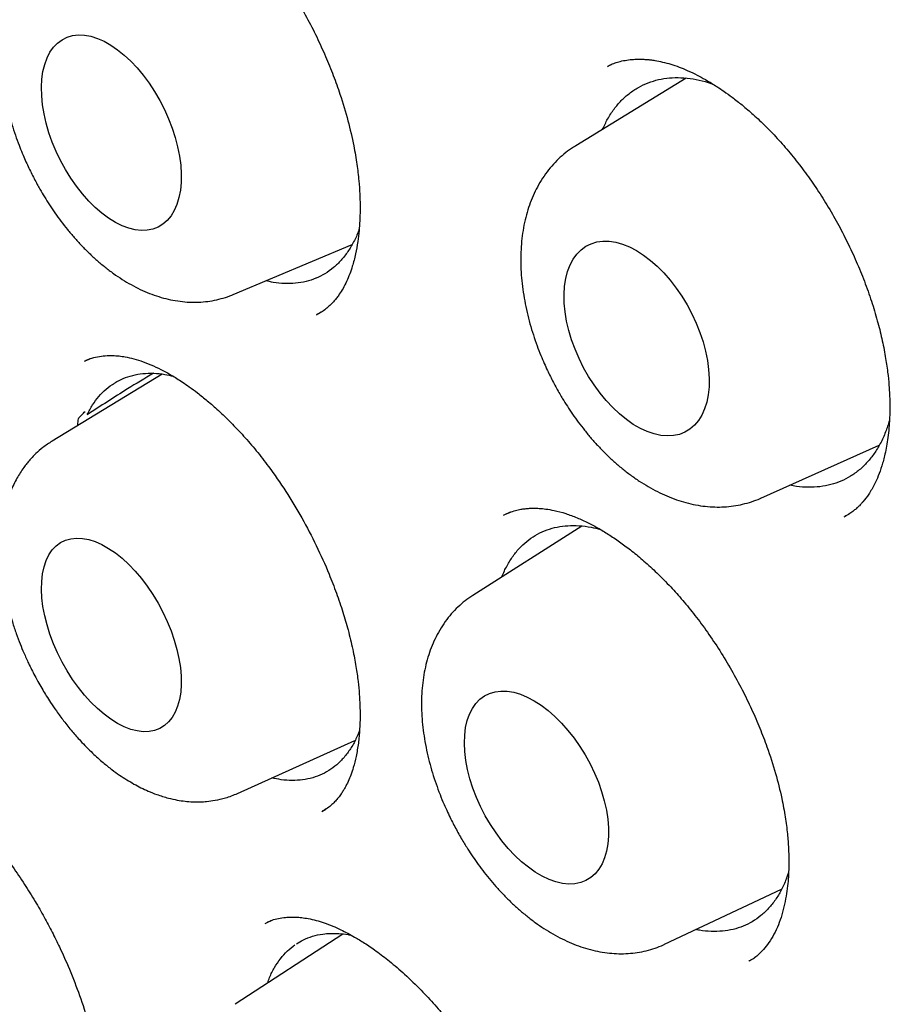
# Model space of a CAD drawing. Header units: millimetres. Extents: x 8 to 676, y 12 to 869.
# Tile 25 of 75: x 596.73 to 601.85, y 360.89 to 366.61. Entities that reach past the tile are written whole.
import ezdxf

# ---------------------------------------------------------------- set-up
doc = ezdxf.new("R2010")
doc.units = ezdxf.units.MM

msp = doc.modelspace()

# ---------------------------------------------------------------- linework, layer by layer
at = {"color": 7, "linetype": 'Continuous', "lineweight": 30}
for p, q in [((600.1756, 366.3505), (600.1555, 366.342)), ((600.6125, 366.2727), (599.9694, 365.8803)), ((597.9756, 365.0147), (598.6682, 365.3063)), ((598.4615, 364.896), (598.4888, 364.9124)), ((597.1428, 364.6393), (597.1137, 364.6265)), ((597.5625, 364.5515), (596.9221, 364.1617)), ((601.0466, 363.8306), (601.7352, 364.138)), ((599.5881, 363.7484), (599.5504, 363.7309)), ((601.5318, 363.7212), (601.5424, 363.7278)), ((600.0055, 363.6676), (599.3707, 363.2647)), ((598.0015, 362.1128), (598.6847, 362.4203)), ((598.4927, 362.007), (598.5159, 362.0217)), ((600.4863, 361.2354), (601.1672, 361.5557)), ((598.2088, 361.3775), (598.1645, 361.3569)), ((598.6145, 361.2949), (597.987, 360.8864)), ((600.9786, 361.1384), (600.9766, 361.1375))]:
    msp.add_line(p, q, dxfattribs=at)
at = {"color": 7, "linetype": 'Continuous', "lineweight": 30, "flags": 128}
for points in [[(596.8606, 366.2204), (596.8631, 366.2678), (596.8694, 366.3123), (596.8794, 366.3534), (596.893, 366.3908), (596.9101, 366.4242), (596.9305, 366.4531), (596.9541, 366.4775), (596.9806, 366.4969), (597.0098, 366.5114), (597.0414, 366.5206), (597.0751, 366.5245), (597.1106, 366.5232), (597.1475, 366.5165), (597.1856, 366.5046), (597.2245, 366.4876), (597.2637, 366.4656), (597.303, 366.4388), (597.3419, 366.4076), (597.3801, 366.3721), (597.4173, 366.3327), (597.4531, 366.2898), (597.4871, 366.2438), (597.5191, 366.1951), (597.5488, 366.1442), (597.5758, 366.0915), (597.5999, 366.0375), (597.6209, 365.9828), (597.6387, 365.9278), (597.6529, 365.8731), (597.6636, 365.8191), (597.6705, 365.7665), (597.6737, 365.7156), (597.6731, 365.6669), (597.6687, 365.6209), (597.6606, 365.5781), (597.6488, 365.5388), (597.6334, 365.5033), (597.6146, 365.4721), (597.5925, 365.4454), (597.5675, 365.4235), (597.5396, 365.4066), (597.5092, 365.3947), (597.4765, 365.3881), (597.4418, 365.3868), (597.4056, 365.3909), (597.368, 365.4002), (597.3295, 365.4146), (597.2904, 365.4342), (597.2511, 365.4586), (597.212, 365.4876), (597.1734, 365.521), (597.1356, 365.5585), (597.0991, 365.5997), (597.0641, 365.6442), (597.0311, 365.6916), (597.0002, 365.7414), (596.9719, 365.7933), (596.9463, 365.8467), (596.9236, 365.9011), (596.9042, 365.956), (596.8882, 366.011), (596.8758, 366.0654), (596.867, 366.1187), (596.8619, 366.1706), (596.8606, 366.2204)], [(599.9014, 365.0151), (599.9042, 365.0626), (599.911, 365.1074), (599.9216, 365.1489), (599.9359, 365.1867), (599.9539, 365.2205), (599.9754, 365.2501), (600, 365.275), (600.0278, 365.2951), (600.0582, 365.3102), (600.0912, 365.3202), (600.1263, 365.3249), (600.1632, 365.3243), (600.2017, 365.3184), (600.2413, 365.3073), (600.2817, 365.2911), (600.3224, 365.2699), (600.3632, 365.244), (600.4036, 365.2135), (600.4432, 365.1788), (600.4817, 365.1401), (600.5188, 365.0979), (600.554, 365.0525), (600.5871, 365.0043), (600.6177, 364.9539), (600.6456, 364.9016), (600.6704, 364.8481), (600.6921, 364.7936), (600.7102, 364.7389), (600.7248, 364.6843), (600.7356, 364.6304), (600.7426, 364.5777), (600.7457, 364.5267), (600.7448, 364.4779), (600.74, 364.4317), (600.7313, 364.3885), (600.7188, 364.3488), (600.7026, 364.313), (600.6829, 364.2812), (600.6598, 364.254), (600.6336, 364.2314), (600.6044, 364.2138), (600.5727, 364.2012), (600.5386, 364.1939), (600.5025, 364.1918), (600.4648, 364.1951), (600.4257, 364.2035), (600.3857, 364.2172), (600.3451, 364.2359), (600.3043, 364.2595), (600.2637, 364.2878), (600.2236, 364.3204), (600.1845, 364.3572), (600.1466, 364.3977), (600.1105, 364.4415), (600.0763, 364.4884), (600.0444, 364.5377), (600.0151, 364.5891), (599.9887, 364.6421), (599.9654, 364.6962), (599.9455, 364.7508), (599.9291, 364.8056), (599.9164, 364.8598), (599.9075, 364.9132), (599.9025, 364.9651), (599.9014, 365.0151)], [(596.8606, 363.2995), (596.8619, 363.3462), (596.867, 363.3901), (596.8758, 363.4306), (596.8882, 363.4675), (596.9042, 363.5002), (596.9236, 363.5287), (596.9463, 363.5525), (596.9719, 363.5715), (597.0002, 363.5855), (597.0311, 363.5943), (597.0641, 363.598), (597.0991, 363.5963), (597.1356, 363.5894), (597.1734, 363.5774), (597.212, 363.5603), (597.2511, 363.5382), (597.2904, 363.5115), (597.3295, 363.4803), (597.368, 363.445), (597.4056, 363.4058), (597.4418, 363.3631), (597.4765, 363.3174), (597.5092, 363.2691), (597.5396, 363.2185), (597.5675, 363.1663), (597.5925, 363.1128), (597.6146, 363.0586), (597.6334, 363.0042), (597.6488, 362.95), (597.6606, 362.8967), (597.6687, 362.8446), (597.6731, 362.7943), (597.6737, 362.7463), (597.6705, 362.7009), (597.6636, 362.6587), (597.6529, 362.62), (597.6387, 362.5851), (597.6209, 362.5544), (597.5999, 362.5283), (597.5758, 362.5068), (597.5488, 362.4903), (597.5191, 362.4789), (597.4871, 362.4727), (597.4531, 362.4717), (597.4173, 362.4759), (597.3801, 362.4854), (597.3419, 362.5), (597.303, 362.5196), (597.2637, 362.544), (597.2245, 362.573), (597.1856, 362.6063), (597.1475, 362.6437), (597.1106, 362.6846), (597.0751, 362.7288), (597.0414, 362.7759), (597.0098, 362.8254), (596.9806, 362.8769), (596.9541, 362.9298), (596.9305, 362.9837), (596.9101, 363.0381), (596.893, 363.0924), (596.8794, 363.1463), (596.8694, 363.199), (596.8631, 363.2503), (596.8606, 363.2995)], [(599.3215, 362.4049), (599.3231, 362.4518), (599.3287, 362.4959), (599.3381, 362.5367), (599.3512, 362.5739), (599.368, 362.6071), (599.3883, 362.636), (599.4118, 362.6603), (599.4385, 362.6799), (599.4679, 362.6944), (599.4999, 362.7039), (599.5342, 362.7081), (599.5704, 362.7071), (599.6082, 362.7009), (599.6472, 362.6895), (599.6871, 362.673), (599.7275, 362.6517), (599.768, 362.6256), (599.8083, 362.595), (599.8479, 362.5603), (599.8865, 362.5217), (599.9238, 362.4795), (599.9594, 362.4343), (599.9929, 362.3864), (600.0241, 362.3363), (600.0526, 362.2844), (600.0782, 362.2312), (600.1007, 362.1772), (600.1198, 362.123), (600.1354, 362.069), (600.1473, 362.0156), (600.1554, 361.9636), (600.1596, 361.9132), (600.1599, 361.865), (600.1563, 361.8194), (600.1488, 361.7769), (600.1375, 361.7379), (600.1226, 361.7027), (600.104, 361.6716), (600.0821, 361.6449), (600.0569, 361.623), (600.0288, 361.6059), (599.9981, 361.5939), (599.9649, 361.587), (599.9296, 361.5854), (599.8926, 361.589), (599.8542, 361.5979), (599.8147, 361.6118), (599.7745, 361.6307), (599.734, 361.6545), (599.6935, 361.6829), (599.6535, 361.7156), (599.6143, 361.7523), (599.5763, 361.7927), (599.5399, 361.8364), (599.5053, 361.883), (599.4729, 361.9321), (599.443, 361.9832), (599.4159, 362.0358), (599.3918, 362.0894), (599.371, 362.1436), (599.3537, 362.1978), (599.3399, 362.2515), (599.3299, 362.3043), (599.3237, 362.3556), (599.3215, 362.4049)]]:
    msp.add_lwpolyline(points, dxfattribs=at)
at = {"color": 7, "linetype": 'Continuous', "lineweight": 30}
for points, knots in [([(597.6191, 378.2356), (597.6074, 378.2344), (597.5798, 378.2314), (597.5358, 378.2263), (597.4843, 378.22), (597.4265, 378.2126), (597.363, 378.204), (597.2921, 378.1937), (597.2144, 378.1818), (597.1071, 378.164), (596.9745, 378.1397), (596.8126, 378.1061), (596.6499, 378.068), (596.4875, 378.0256), (596.3596, 377.9888), (596.2654, 377.9598), (596.2047, 377.9404), (596.1535, 377.9236), (596.1117, 377.9095), (596.079, 377.8982), (596.0495, 377.8879), (596.017, 377.8764), (595.9761, 377.8615), (595.9266, 377.8432), (595.8684, 377.821), (595.8013, 377.7946), (595.7254, 377.7637), (595.6421, 377.7284), (595.5538, 377.6894), (595.4331, 377.6337), (595.2813, 377.5592), (595.099, 377.462), (594.9147, 377.3555), (594.7689, 377.2643), (594.6638, 377.1948), (594.602, 377.1529), (594.5485, 377.1156), (594.5051, 377.0847), (594.4708, 377.06), (594.4425, 377.0393), (594.4127, 377.0173), (594.3766, 376.9902), (594.3317, 376.956), (594.2746, 376.9116), (594.2082, 376.8586), (594.1367, 376.7997), (594.067, 376.7407), (593.9834, 376.6678), (593.8881, 376.5814), (593.7832, 376.4819), (593.6862, 376.3859), (593.5962, 376.2933), (593.5135, 376.2048), (593.4382, 376.1215), (593.3711, 376.0447), (593.3119, 375.9752), (593.2604, 375.9131), (593.2164, 375.8589), (593.18, 375.8132), (593.1463, 375.7702), (593.1106, 375.7241), (593.0682, 375.6681), (593.0207, 375.6041), (592.9533, 375.511), (592.8682, 375.3891), (592.7706, 375.2417), (592.6757, 375.091), (592.5827, 374.9356), (592.4874, 374.7677), (592.3896, 374.5851), (592.29, 374.3871), (592.2109, 374.2188), (592.152, 374.0869), (592.1132, 373.9975), (592.0765, 373.9105), (592.0416, 373.8251), (592.0095, 373.7447), (591.9808, 373.6706), (591.9572, 373.6085), (591.9387, 373.5586), (591.925, 373.5212), (591.9147, 373.4927), (591.9045, 373.4646), (591.8916, 373.4282), (591.8749, 373.3808), (591.8557, 373.3251), (591.8351, 373.2641), (591.8087, 373.184), (591.7761, 373.0823), (591.7374, 372.9561), (591.6946, 372.8099), (591.6489, 372.6445), (591.602, 372.4632), (591.5572, 372.2771), (591.5151, 372.0884), (591.4756, 371.8972), (591.422, 371.6152), (591.3604, 371.237), (591.3095, 370.8344), (591.2767, 370.5058), (591.2564, 370.2597), (591.2406, 370.0207), (591.2289, 369.7895), (591.2218, 369.5925), (591.2178, 369.4288), (591.2156, 369.2967), (591.2145, 369.1681), (591.2144, 369.0547), (591.2149, 368.9605), (591.2156, 368.8893), (591.2163, 368.8333), (591.217, 368.7912), (591.2177, 368.7544), (591.2185, 368.7132), (591.2198, 368.6593), (591.2217, 368.5847), (591.2246, 368.4921), (591.2286, 368.3842), (591.2336, 368.2706), (591.2395, 368.1516), (591.2477, 368.0055), (591.2591, 367.8299), (591.2748, 367.6223), (591.2939, 367.4022), (591.3168, 367.1695), (591.3437, 366.926), (591.3852, 366.5878), (591.4463, 366.1557), (591.5339, 365.6284), (591.6355, 365.0949), (591.7507, 364.5573), (591.8796, 364.0169), (592.0014, 363.5519), (592.1089, 363.169), (592.1955, 362.8743), (592.2808, 362.5953), (592.3645, 362.3321), (592.4457, 362.0847), (592.5241, 361.8533), (592.5992, 361.6378), (592.6667, 361.4489), (592.7282, 361.28), (592.7867, 361.1224), (592.8494, 360.9566), (592.9171, 360.7808), (592.9901, 360.595), (593.0686, 360.3993), (593.1557, 360.1864), (593.2523, 359.9558), (593.3591, 359.7072), (593.4735, 359.4474), (593.5948, 359.1789), (593.7537, 358.8362), (593.9503, 358.427), (594.186, 357.9577), (594.4254, 357.5003), (594.6682, 357.0548), (594.9065, 356.6337), (595.1397, 356.2361), (595.3684, 355.8585), (595.603, 355.4834), (595.8463, 355.1065), (596.0994, 354.7268), (596.3621, 354.3451), (596.6364, 353.9593), (596.9223, 353.5704), (597.22, 353.1788), (597.4817, 352.8462), (597.7003, 352.5758), (597.8693, 352.3708), (598.0297, 352.1799), (598.1826, 352.001), (598.3276, 351.834), (598.4644, 351.679), (598.591, 351.5376), (598.7072, 351.4095), (598.7994, 351.3091), (598.8723, 351.2305), (598.9325, 351.1659), (599.0008, 351.0931), (599.0793, 351.0102), (599.1675, 350.9178), (599.2655, 350.8164), (599.3731, 350.7061), (599.4911, 350.5867), (599.6261, 350.4519), (599.7794, 350.3013), (599.952, 350.1348), (600.1382, 349.9588), (600.3381, 349.7739), (600.5502, 349.5822), (600.7746, 349.3844), (601.0113, 349.1814), (601.2615, 348.9727), (601.5067, 348.7744), (601.7452, 348.5872), (601.9754, 348.4114), (602.2146, 348.2342), (602.4629, 348.0559), (602.719, 347.8783), (602.9826, 347.7019), (603.2539, 347.5274), (603.5344, 347.3537), (603.7245, 347.2424), (603.8212, 347.1859)], [0, 0, 0, 0, 0.001011, 0.002392, 0.004147, 0.006013, 0.008173, 0.01063, 0.013383, 0.016365, 0.02211, 0.027645, 0.033954, 0.039953, 0.045636, 0.048278, 0.050573, 0.052514, 0.054102, 0.055337, 0.056253, 0.057485, 0.059046, 0.060936, 0.063154, 0.06575, 0.068686, 0.071961, 0.075486, 0.079074, 0.086286, 0.093718, 0.101373, 0.109252, 0.112268, 0.114948, 0.117289, 0.11929, 0.120679, 0.121839, 0.123051, 0.124667, 0.12669, 0.129121, 0.132451, 0.135801, 0.139058, 0.142224, 0.147646, 0.152769, 0.15759, 0.162106, 0.166398, 0.170332, 0.173887, 0.177062, 0.179857, 0.182272, 0.184308, 0.185912, 0.187921, 0.190337, 0.19315, 0.196122, 0.202119, 0.208329, 0.214055, 0.220071, 0.226468, 0.23324, 0.240499, 0.248129, 0.251226, 0.254379, 0.257446, 0.260218, 0.263131, 0.265625, 0.267701, 0.269359, 0.2706, 0.271425, 0.272183, 0.273388, 0.275022, 0.276861, 0.278849, 0.280985, 0.284641, 0.288664, 0.293052, 0.298485, 0.304145, 0.309814, 0.315492, 0.32118, 0.326881, 0.340384, 0.353966, 0.360966, 0.367733, 0.374226, 0.380448, 0.386402, 0.389989, 0.393472, 0.396854, 0.400122, 0.40237, 0.40422, 0.405673, 0.406729, 0.407493, 0.40853, 0.409924, 0.411675, 0.414295, 0.417071, 0.419975, 0.423006, 0.426166, 0.431104, 0.436326, 0.441834, 0.447629, 0.453712, 0.459921, 0.472628, 0.485423, 0.498273, 0.511129, 0.523965, 0.536806, 0.544131, 0.551075, 0.557641, 0.56383, 0.569645, 0.575084, 0.58015, 0.584841, 0.588402, 0.592064, 0.595966, 0.600106, 0.604485, 0.609101, 0.613954, 0.619564, 0.625456, 0.631622, 0.638056, 0.644615, 0.656146, 0.667454, 0.67855, 0.689444, 0.700143, 0.709708, 0.719124, 0.72858, 0.738231, 0.748072, 0.758082, 0.768241, 0.778805, 0.789517, 0.80038, 0.806574, 0.812422, 0.817924, 0.823082, 0.828049, 0.83265, 0.836884, 0.840751, 0.84425, 0.84605, 0.847965, 0.850207, 0.85278, 0.855684, 0.858858, 0.862353, 0.866168, 0.870302, 0.875404, 0.880916, 0.886832, 0.893147, 0.899861, 0.906841, 0.914207, 0.921958, 0.930097, 0.936891, 0.943937, 0.951239, 0.958799, 0.966622, 0.974565, 0.982771, 0.991247, 1, 1, 1, 1]), ([(597.8851, 376.8415), (597.8919, 376.8422), (597.9069, 376.8438), (597.9396, 376.8476), (597.982, 376.8518), (598.0351, 376.8561), (598.1058, 376.8605), (598.1921, 376.8649), (598.2937, 376.8685), (598.4068, 376.8708), (598.532, 376.8713), (598.6699, 376.8693), (598.8182, 376.8642), (598.977, 376.8556), (599.1466, 376.8427), (599.3131, 376.8263), (599.4753, 376.8069), (599.6317, 376.7853), (599.795, 376.7596), (599.9653, 376.7294), (600.1418, 376.6945), (600.3194, 376.6557), (600.4925, 376.6144), (600.6563, 376.5722), (600.8103, 376.5298), (600.9543, 376.4878), (601.0882, 376.4468), (601.2181, 376.4051), (601.3428, 376.3634), (601.4607, 376.3225), (601.5641, 376.2854), (601.6483, 376.2543), (601.7151, 376.2291), (601.7662, 376.2095), (601.8081, 376.1933), (601.8415, 376.1802), (601.8705, 376.1688), (601.9029, 376.156), (601.9444, 376.1393), (601.998, 376.1176), (602.0624, 376.0911), (602.2048, 376.0314), (602.4232, 375.9358), (602.735, 375.7903), (603.0708, 375.6225), (603.4311, 375.4298), (603.7321, 375.2578), (603.9721, 375.1143), (604.151, 375.0042), (604.3351, 374.8876), (604.5274, 374.7621), (604.7297, 374.6262), (604.9419, 374.4792), (605.1639, 374.3206), (605.3994, 374.1469), (605.6486, 373.9569), (605.9115, 373.7495), (606.1842, 373.5266), (606.4665, 373.2877), (606.7579, 373.0319), (607.0426, 372.7728), (607.3194, 372.5121), (607.5875, 372.2514), (607.861, 371.9767), (608.1394, 371.6877), (608.4224, 371.384), (608.7095, 371.0653), (609.0002, 370.7313), (609.2834, 370.3943), (609.5587, 370.0555), (609.8257, 369.716), (610.0938, 369.3635), (610.3609, 369.0002), (610.6221, 368.6326), (610.8741, 368.2654), (611.1159, 367.9012), (611.3489, 367.5382), (611.595, 367.1419), (611.8517, 366.7125), (612.1161, 366.2508), (612.3665, 365.7942), (612.6033, 365.3434), (612.8267, 364.8992), (613.0371, 364.4621), (613.2348, 364.0327), (613.4203, 363.6115), (613.5939, 363.1989), (613.756, 362.7954), (613.9071, 362.4013), (614.0476, 362.0169), (614.1779, 361.6425), (614.2977, 361.2807), (614.4076, 360.9315), (614.5083, 360.595), (614.6015, 360.2663), (614.6891, 359.9403), (614.7722, 359.6122), (614.8513, 359.2792), (614.9261, 358.9416), (615.0023, 358.5696), (615.078, 358.1629), (615.1503, 357.7216), (615.2132, 357.2751), (615.2661, 356.8241), (615.304, 356.414), (615.3299, 356.0453), (615.3468, 355.7182), (615.3572, 355.3902), (615.3609, 355.0622), (615.3579, 354.7635), (615.3504, 354.5004), (615.3404, 354.2784), (615.3283, 354.0752), (615.3146, 353.8905), (615.3001, 353.7239), (615.2853, 353.5748), (615.2708, 353.4431), (615.2571, 353.3284), (615.2444, 353.2303), (615.2343, 353.1556), (615.2265, 353.1008), (615.2209, 353.0623), (615.2155, 353.0257), (615.2091, 352.9836), (615.2006, 352.9289), (615.1902, 352.8643), (615.1781, 352.7918), (615.1645, 352.7133), (615.1485, 352.6249), (615.13, 352.5272), (615.1091, 352.4227), (615.0757, 352.2634), (615.0272, 352.0508), (614.962, 351.7957), (614.8912, 351.5461), (614.8152, 351.3029), (614.731, 351.0575), (614.6494, 350.8405), (614.5728, 350.6516), (614.5034, 350.4905), (614.43, 350.3296), (614.3536, 350.1718), (614.277, 350.0223), (614.2031, 349.8859), (614.1336, 349.7636), (614.069, 349.6551), (614.0099, 349.5596), (613.9566, 349.4766), (613.9096, 349.4058), (613.8694, 349.3467), (613.836, 349.2986), (613.8167, 349.2712), (613.8081, 349.2591)], [0, 0, 0, 0, 0.001223, 0.002734, 0.004542, 0.006653, 0.009066, 0.012547, 0.016328, 0.02041, 0.025107, 0.030148, 0.035532, 0.041261, 0.047333, 0.053749, 0.059031, 0.064526, 0.070234, 0.076153, 0.082286, 0.088532, 0.09447, 0.100052, 0.105278, 0.110147, 0.11466, 0.118816, 0.123257, 0.127203, 0.130654, 0.133609, 0.135631, 0.137331, 0.138709, 0.139803, 0.140669, 0.141599, 0.143023, 0.144802, 0.146935, 0.149423, 0.158944, 0.168589, 0.180232, 0.192051, 0.204045, 0.209831, 0.215658, 0.221637, 0.227949, 0.234595, 0.241575, 0.248891, 0.256541, 0.264914, 0.273654, 0.282762, 0.292237, 0.30208, 0.31229, 0.321281, 0.33054, 0.340065, 0.349858, 0.359917, 0.370244, 0.380837, 0.391697, 0.401655, 0.411827, 0.422213, 0.432813, 0.443437, 0.453718, 0.463848, 0.473827, 0.483654, 0.496191, 0.508472, 0.520498, 0.532269, 0.543784, 0.555044, 0.566048, 0.576797, 0.58729, 0.597527, 0.607509, 0.617235, 0.626705, 0.63592, 0.644702, 0.653239, 0.661529, 0.669761, 0.678144, 0.686678, 0.695364, 0.704202, 0.715526, 0.72709, 0.738893, 0.750934, 0.763215, 0.772113, 0.781133, 0.790273, 0.799535, 0.808881, 0.815849, 0.822323, 0.828303, 0.83379, 0.838784, 0.843285, 0.847292, 0.850806, 0.853828, 0.856356, 0.857744, 0.85894, 0.859956, 0.861171, 0.862889, 0.865108, 0.867274, 0.869768, 0.872592, 0.875746, 0.879193, 0.882735, 0.891325, 0.900257, 0.908521, 0.917056, 0.925863, 0.934943, 0.940984, 0.94714, 0.953411, 0.959793, 0.965938, 0.97161, 0.97681, 0.981537, 0.985793, 0.989577, 0.992889, 0.99573, 0.9981, 1, 1, 1, 1]), ([(598.1533, 376.6385), (598.1427, 376.6375), (598.1178, 376.6352), (598.0775, 376.6311), (598.0277, 376.6256), (597.9693, 376.6188), (597.9024, 376.6104), (597.8273, 376.6002), (597.7437, 376.5878), (597.6525, 376.573), (597.5277, 376.5509), (597.3768, 376.5205), (597.2124, 376.4822), (597.0662, 376.4439), (596.9368, 376.4067), (596.8177, 376.3696), (596.7081, 376.3329), (596.6081, 376.2972), (596.5177, 376.2631), (596.4371, 376.2312), (596.3605, 376.1996), (596.2808, 376.1654), (596.1916, 376.1253), (596.0894, 376.0771), (595.9756, 376.0203), (595.8516, 375.9547), (595.7492, 375.897), (595.6701, 375.8503), (595.6158, 375.8175), (595.5606, 375.7832), (595.505, 375.7478), (595.4515, 375.7128), (595.4022, 375.6798), (595.3592, 375.6503), (595.3222, 375.6245), (595.2913, 375.6026), (595.2664, 375.5846), (595.2462, 375.57), (595.2229, 375.5529), (595.191, 375.5293), (595.1464, 375.4957), (595.0929, 375.4544), (595.0309, 375.4052), (594.9621, 375.349), (594.8894, 375.2875), (594.8031, 375.2119), (594.7073, 375.1244), (594.607, 375.028), (594.5155, 374.936), (594.4322, 374.8486), (594.3538, 374.7631), (594.2829, 374.6828), (594.2198, 374.6089), (594.1644, 374.5421), (594.1141, 374.4797), (594.0666, 374.4194), (594.0199, 374.3586), (593.9725, 374.2952), (593.9172, 374.2195), (593.8533, 374.129), (593.7803, 374.0214), (593.7043, 373.9045), (593.6257, 373.7779), (593.5453, 373.6419), (593.4636, 373.4962), (593.3809, 373.3404), (593.3117, 373.2021), (593.2555, 373.0843), (593.2119, 372.9899), (593.1689, 372.8935), (593.1283, 372.799), (593.0914, 372.7103), (593.0601, 372.6328), (593.034, 372.5662), (593.0125, 372.5103), (592.9945, 372.4624), (592.9798, 372.4228), (592.9683, 372.3914), (592.958, 372.3631), (592.9466, 372.3311), (592.9316, 372.2887), (592.9128, 372.2345), (592.8913, 372.1712), (592.8676, 372.0995), (592.8424, 372.021), (592.8162, 371.9367), (592.7901, 371.85), (592.765, 371.7634), (592.7408, 371.6772), (592.7176, 371.5912), (592.6817, 371.454), (592.636, 371.2661), (592.5835, 371.0263), (592.536, 370.7835), (592.4924, 370.5307), (592.4558, 370.2858), (592.4255, 370.0506), (592.4007, 369.8281), (592.3821, 369.6285), (592.3685, 369.4561), (592.3592, 369.3188), (592.3517, 369.1902), (592.3461, 369.0777), (592.342, 368.9809), (592.3391, 368.899), (592.3369, 368.8277), (592.3353, 368.7671), (592.3342, 368.7173), (592.3335, 368.6781), (592.3329, 368.6474), (592.3324, 368.6096), (592.3317, 368.5564), (592.3311, 368.4815), (592.3309, 368.392), (592.3313, 368.2876), (592.3326, 368.1683), (592.3352, 368.0345), (592.3405, 367.848), (592.3504, 367.6076), (592.3678, 367.3108), (592.392, 366.9957), (592.4237, 366.6619), (592.4641, 366.3093), (592.5139, 365.9376), (592.572, 365.5618), (592.6378, 365.1834), (592.7111, 364.8037), (592.795, 364.4087), (592.8903, 363.9985), (592.997, 363.576), (593.1158, 363.1415), (593.247, 362.6954), (593.3921, 362.2356), (593.5435, 361.7873), (593.6995, 361.3522), (593.8577, 360.9339), (594.025, 360.5137), (594.1995, 360.0964), (594.3799, 359.6846), (594.5767, 359.2549), (594.7908, 358.8086), (595.023, 358.3469), (595.2613, 357.8945), (595.5064, 357.449), (595.758, 357.0108), (596.0156, 356.5804), (596.2771, 356.1606), (596.5421, 355.7517), (596.8083, 355.3562), (597.0754, 354.9739), (597.3426, 354.6047), (597.6113, 354.2465), (597.8929, 353.8837), (598.1875, 353.5178), (598.4948, 353.1504), (598.8018, 352.7971), (599.108, 352.4577), (599.4129, 352.1321), (599.7159, 351.8202), (600.0168, 351.5218), (600.3288, 351.2235), (600.653, 350.9255), (600.9915, 350.6274), (601.3322, 350.3401), (601.676, 350.0629), (602.0226, 349.7962), (602.3718, 349.5402), (602.7208, 349.2969), (603.0694, 349.0664), (603.4032, 348.8573), (603.6378, 348.7182), (603.7725, 348.6408), (603.82, 348.6137), (603.8633, 348.5892), (603.8986, 348.5694), (603.9322, 348.5506), (603.9718, 348.5287), (604.0253, 348.4992), (604.0911, 348.4634), (604.1669, 348.4227), (604.2495, 348.379), (604.336, 348.334), (604.45, 348.2757), (604.5937, 348.2041), (604.7693, 348.1197), (604.9551, 348.0338), (605.1683, 347.9393), (605.404, 347.8404), (605.6568, 347.741), (605.9042, 347.6502), (606.1459, 347.5678), (606.3821, 347.4934), (606.612, 347.4267), (606.8051, 347.3756), (606.9596, 347.3377), (607.0742, 347.3111), (607.1775, 347.2885), (607.2694, 347.2694), (607.3499, 347.2535), (607.4223, 347.2398), (607.4914, 347.2273), (607.5619, 347.2151), (607.6441, 347.2016), (607.7403, 347.1868), (607.8524, 347.171), (607.9738, 347.1557), (608.1043, 347.1413), (608.2432, 347.1283), (608.3917, 347.1171), (608.5509, 347.1082), (608.7222, 347.1025), (608.8885, 347.101), (609.0478, 347.1031), (609.1984, 347.1083), (609.3259, 347.1155), (609.4272, 347.1231), (609.4981, 347.1291), (609.5629, 347.1353), (609.6203, 347.1413), (609.6705, 347.147), (609.7135, 347.1522), (609.7493, 347.1568), (609.7818, 347.1611), (609.8167, 347.1659), (609.8594, 347.172), (609.9122, 347.18), (609.9744, 347.19), (610.0432, 347.2018), (610.1414, 347.2199), (610.2624, 347.2444), (610.4022, 347.2764), (610.5318, 347.3092), (610.6514, 347.3423), (610.7612, 347.3751), (610.8667, 347.4088), (610.9671, 347.4429), (611.0614, 347.477), (611.1438, 347.5083), (611.2066, 347.5332), (611.2524, 347.5519), (611.2843, 347.5652), (611.3163, 347.5788), (611.3525, 347.5943), (611.3962, 347.6135), (611.4479, 347.6368), (611.5059, 347.6637), (611.5675, 347.6932), (611.6458, 347.732), (611.7387, 347.7799), (611.8457, 347.8382), (611.9526, 347.8995), (612.0433, 347.9543), (612.1193, 348.002), (612.1799, 348.0411), (612.2415, 348.0821), (612.3042, 348.1251), (612.3666, 348.1691), (612.4242, 348.2109), (612.474, 348.2479), (612.5142, 348.2785), (612.5461, 348.3032), (612.57, 348.3219), (612.5909, 348.3385), (612.6144, 348.3572), (612.6458, 348.3825), (612.6857, 348.4153), (612.7338, 348.4557), (612.7901, 348.504), (612.8542, 348.5606), (612.9223, 348.6228), (612.9937, 348.6902), (613.0662, 348.761), (613.1397, 348.8353), (613.2112, 348.9103), (613.2794, 348.9841), (613.3442, 349.0567), (613.4058, 349.1279), (613.4747, 349.2098), (613.5491, 349.3017), (613.6278, 349.403), (613.6996, 349.499), (613.7448, 349.5624), (613.7664, 349.5928)], [0, 0, 0, 0, 0.000761, 0.001787, 0.00308, 0.004641, 0.006437, 0.008492, 0.010805, 0.013379, 0.016153, 0.021405, 0.026316, 0.030413, 0.034238, 0.03779, 0.04107, 0.044132, 0.046898, 0.049367, 0.051579, 0.054012, 0.056802, 0.05995, 0.063662, 0.067667, 0.071964, 0.073732, 0.075544, 0.077402, 0.079304, 0.081193, 0.08289, 0.084381, 0.085667, 0.086748, 0.087623, 0.088293, 0.088879, 0.090097, 0.091687, 0.093649, 0.095869, 0.098429, 0.10122, 0.103964, 0.108157, 0.112202, 0.115688, 0.119057, 0.122308, 0.125361, 0.127964, 0.130353, 0.132527, 0.134566, 0.136656, 0.138806, 0.14103, 0.144289, 0.147784, 0.151517, 0.15548, 0.159652, 0.16403, 0.168615, 0.173406, 0.175998, 0.178647, 0.181352, 0.184025, 0.186438, 0.188581, 0.190292, 0.19178, 0.193045, 0.194089, 0.19491, 0.195514, 0.196315, 0.197419, 0.198825, 0.200533, 0.202314, 0.204337, 0.206529, 0.208707, 0.210864, 0.212998, 0.21511, 0.217199, 0.223046, 0.228709, 0.234253, 0.240042, 0.246138, 0.250878, 0.255788, 0.260868, 0.263941, 0.266967, 0.269715, 0.272175, 0.274129, 0.275854, 0.277351, 0.278618, 0.279657, 0.280473, 0.281072, 0.281578, 0.282832, 0.284385, 0.286236, 0.288385, 0.290832, 0.293578, 0.296578, 0.302202, 0.308139, 0.31439, 0.320955, 0.327832, 0.335024, 0.342529, 0.349479, 0.356678, 0.364125, 0.371822, 0.379767, 0.387812, 0.396097, 0.404622, 0.413387, 0.421012, 0.42881, 0.436662, 0.444436, 0.452132, 0.459751, 0.46863, 0.477402, 0.486065, 0.494621, 0.503221, 0.511709, 0.520086, 0.528351, 0.536505, 0.544404, 0.552195, 0.559879, 0.567455, 0.575933, 0.584273, 0.592473, 0.600535, 0.608457, 0.616241, 0.623886, 0.631392, 0.6398, 0.648136, 0.656489, 0.664859, 0.673246, 0.68165, 0.690072, 0.698342, 0.70663, 0.713937, 0.715086, 0.716236, 0.71733, 0.718174, 0.718754, 0.719729, 0.721003, 0.722576, 0.724435, 0.726417, 0.72848, 0.730624, 0.734568, 0.73876, 0.743197, 0.747882, 0.754069, 0.760153, 0.766123, 0.77198, 0.777722, 0.78335, 0.788835, 0.791941, 0.794774, 0.797333, 0.799617, 0.801628, 0.803346, 0.805041, 0.806805, 0.808644, 0.811229, 0.814059, 0.817134, 0.820454, 0.824019, 0.827791, 0.831906, 0.836367, 0.841174, 0.844989, 0.848996, 0.853197, 0.855244, 0.857199, 0.85896, 0.860528, 0.861901, 0.86308, 0.864066, 0.86486, 0.86576, 0.866952, 0.868407, 0.870144, 0.872146, 0.874169, 0.878416, 0.882408, 0.886145, 0.889626, 0.892852, 0.895823, 0.899002, 0.901844, 0.904348, 0.906514, 0.907598, 0.908573, 0.909469, 0.910568, 0.911938, 0.913547, 0.915417, 0.917413, 0.919394, 0.9229, 0.926364, 0.929815, 0.933434, 0.93544, 0.937501, 0.939619, 0.941792, 0.94402, 0.946165, 0.947893, 0.949334, 0.950487, 0.951351, 0.951937, 0.952774, 0.953932, 0.955411, 0.957212, 0.959334, 0.961778, 0.964543, 0.967226, 0.970155, 0.973172, 0.976085, 0.978894, 0.981598, 0.984199, 0.986695, 0.990407, 0.993862, 0.99706, 1, 1, 1, 1]), ([(597.1438, 367.5475), (597.1581, 367.5537), (597.1851, 367.5654), (597.2299, 367.576), (597.2759, 367.5811), (597.3169, 367.5808), (597.3471, 367.5783), (597.3693, 367.5755), (597.3925, 367.5716), (597.4294, 367.5637), (597.4817, 367.5484), (597.5476, 367.5224), (597.6151, 367.4892), (597.6812, 367.4507), (597.743, 367.4097), (597.8008, 367.3672), (597.8588, 367.3204), (597.9211, 367.2657), (597.9902, 367.199), (598.0606, 367.1239), (598.1308, 367.0415), (598.1997, 366.9525), (598.2699, 366.8523), (598.3389, 366.7432), (598.4036, 366.6291), (598.4621, 366.5144), (598.5138, 366.4009), (598.559, 366.2896), (598.6038, 366.1644), (598.6449, 366.0272), (598.6764, 365.8908), (598.6961, 365.7748), (598.7072, 365.6809), (598.7127, 365.6022), (598.7146, 365.5398), (598.7144, 365.4884), (598.7127, 365.4389), (598.7087, 365.3831), (598.701, 365.3187), (598.6881, 365.2468), (598.6717, 365.1848), (598.6538, 365.1324), (598.6357, 365.0894), (598.6161, 365.0509), (598.5972, 365.0204), (598.5791, 364.9953), (598.5626, 364.9752), (598.5435, 364.9551), (598.5208, 364.9346), (598.494, 364.9146), (598.4739, 364.9033), (598.4632, 364.8974)], [0, 0, 0, 0, 0.02862, 0.05377, 0.075452, 0.093451, 0.104786, 0.113713, 0.122913, 0.133772, 0.156628, 0.180194, 0.204183, 0.22692, 0.247492, 0.265861, 0.283722, 0.303968, 0.326644, 0.351741, 0.374504, 0.39895, 0.425077, 0.452782, 0.480283, 0.506976, 0.532859, 0.557926, 0.582177, 0.617016, 0.650041, 0.675039, 0.697906, 0.717218, 0.73298, 0.745221, 0.757482, 0.772857, 0.791322, 0.812847, 0.83738, 0.854228, 0.872225, 0.891265, 0.908763, 0.91899, 0.930321, 0.944098, 0.960312, 0.978948, 1, 1, 1, 1]), ([(596.9451, 367.0878), (596.937, 367.0833), (596.9133, 367.0699), (596.8765, 367.0428), (596.8348, 367.0067), (596.7961, 366.9658), (596.7603, 366.9202), (596.7291, 366.8716), (596.7023, 366.8208), (596.6797, 366.7684), (596.6607, 366.7129), (596.6453, 366.6547), (596.6337, 366.594), (596.6258, 366.5313), (596.6218, 366.467), (596.6214, 366.4016), (596.6246, 366.3355), (596.6312, 366.2688), (596.641, 366.2021), (596.6539, 366.1355), (596.6697, 366.0695), (596.6879, 366.0047), (596.7081, 365.9427), (596.7285, 365.8867), (596.7479, 365.8382), (596.7708, 365.7848), (596.7887, 365.7476), (596.8003, 365.7236)], [0, 0, 0, 0, 0.020096, 0.059334, 0.099252, 0.140077, 0.182046, 0.225406, 0.265539, 0.306578, 0.348476, 0.391114, 0.434304, 0.47783, 0.521481, 0.565058, 0.608419, 0.651495, 0.69423, 0.736562, 0.77839, 0.819501, 0.859367, 0.89633, 0.926578, 0.952636, 1, 1, 1, 1]), ([(600.1532, 366.3416), (600.1569, 366.3436), (600.1652, 366.3482), (600.1891, 366.3592), (600.22, 366.3693), (600.2563, 366.3773), (600.2944, 366.3821), (600.3289, 366.3838), (600.3583, 366.3835), (600.3828, 366.382), (600.4058, 366.3796), (600.4358, 366.3754), (600.4744, 366.3678), (600.5214, 366.3551), (600.5692, 366.3388), (600.6203, 366.318), (600.6723, 366.2932), (600.7197, 366.2676), (600.7581, 366.2449), (600.7937, 366.2225), (600.8338, 366.1956), (600.8825, 366.1604), (600.9398, 366.1154), (601.0053, 366.0592), (601.0771, 365.9914), (601.1518, 365.9133), (601.2261, 365.8275), (601.2978, 365.7356), (601.3666, 365.6381), (601.4319, 365.5359), (601.4932, 365.4295), (601.5503, 365.3195), (601.6025, 365.2068), (601.6495, 365.0919), (601.6905, 364.9767), (601.7242, 364.8652), (601.751, 364.7577), (601.7708, 364.6579), (601.7841, 364.5672), (601.791, 364.4984), (601.7944, 364.4479), (601.796, 364.4118), (601.7968, 364.3748), (601.7968, 364.3344), (601.7953, 364.2877), (601.7919, 364.2364), (601.7862, 364.1835), (601.7783, 364.1326), (601.767, 364.0766), (601.7513, 364.0183), (601.7306, 363.9605), (601.7057, 363.9053), (601.6764, 363.8548), (601.649, 363.8186), (601.6302, 363.7973), (601.6178, 363.7843), (601.6038, 363.7712), (601.5854, 363.7559), (601.562, 363.7389), (601.5439, 363.7284), (601.534, 363.7227)], [0, 0, 0, 0, 0.013238, 0.029395, 0.04355, 0.059509, 0.075195, 0.088751, 0.100176, 0.109466, 0.117481, 0.127806, 0.145463, 0.163253, 0.179867, 0.1953, 0.213668, 0.228621, 0.240092, 0.250009, 0.262495, 0.277694, 0.295613, 0.316254, 0.339618, 0.364442, 0.389411, 0.414526, 0.439784, 0.465196, 0.49077, 0.516506, 0.542403, 0.56846, 0.594677, 0.620352, 0.64402, 0.668077, 0.689433, 0.708103, 0.71786, 0.726699, 0.735229, 0.746214, 0.758611, 0.773282, 0.789376, 0.804839, 0.819585, 0.842587, 0.863659, 0.882848, 0.908422, 0.930267, 0.936728, 0.942996, 0.951929, 0.964418, 0.980449, 1, 1, 1, 1]), ([(600.1255, 365.9756), (600.1349, 365.9959), (600.1546, 366.0384), (600.1913, 366.0939), (600.2337, 366.144), (600.2809, 366.1862), (600.3334, 366.2211), (600.3901, 366.2477), (600.4506, 366.2659), (600.5142, 366.2758), (600.5815, 366.2774), (600.6514, 366.27), (600.7134, 366.2574), (600.7522, 366.2442), (600.7667, 366.2393)], [0, 0, 0, 0, 0.080921, 0.169186, 0.254756, 0.340925, 0.427726, 0.515991, 0.601561, 0.68773, 0.774531, 0.862796, 0.948366, 1, 1, 1, 1]), ([(599.9693, 365.8795), (599.961, 365.8746), (599.9369, 365.8602), (599.8998, 365.8315), (599.8581, 365.7938), (599.8194, 365.7512), (599.7838, 365.7041), (599.7528, 365.6542), (599.7262, 365.6022), (599.704, 365.5487), (599.6854, 365.4923), (599.6706, 365.4333), (599.6595, 365.372), (599.6523, 365.3087), (599.6489, 365.244), (599.6492, 365.1782), (599.6532, 365.1116), (599.6607, 365.0447), (599.6715, 364.9777), (599.6855, 364.9109), (599.7024, 364.8449), (599.7218, 364.7802), (599.7432, 364.7184), (599.7646, 364.6631), (599.785, 364.6152), (599.8087, 364.5631), (599.8272, 364.5269), (599.8389, 364.5038)], [0, 0, 0, 0, 0.020832, 0.060589, 0.101006, 0.142289, 0.184652, 0.228311, 0.268615, 0.309714, 0.351563, 0.39406, 0.437049, 0.480351, 0.523791, 0.567208, 0.610456, 0.653461, 0.696162, 0.738489, 0.78033, 0.821456, 0.861305, 0.898088, 0.927835, 0.954073, 1, 1, 1, 1]), ([(596.8003, 365.7236), (596.812, 365.7007), (596.8285, 365.6683), (596.8548, 365.6216), (596.8782, 365.582), (596.9074, 365.5358), (596.9393, 365.4885), (596.9742, 365.4404), (597.0117, 365.3925), (597.0515, 365.3453), (597.0934, 365.2995), (597.1373, 365.2553), (597.1831, 365.2131), (597.2305, 365.1734), (597.2796, 365.1363), (597.3302, 365.1022), (597.3821, 365.0714), (597.4351, 365.0442), (597.4889, 365.0209), (597.5433, 365.0017), (597.5981, 364.9868), (597.6528, 364.9763), (597.7073, 364.9704), (597.7614, 364.9691), (597.8148, 364.9726), (597.8672, 364.9805), (597.9184, 364.9936), (597.9545, 365.0052), (597.9729, 365.0138), (597.9754, 365.015)], [0, 0, 0, 0, 0.0458165, 0.0645669, 0.0956477, 0.1279023, 0.1624894, 0.1985686, 0.2358157, 0.2739785, 0.3128858, 0.3524162, 0.3924796, 0.4330025, 0.4739156, 0.5151423, 0.5565666, 0.5980429, 0.6394196, 0.6805389, 0.7212618, 0.7614927, 0.8011943, 0.8403901, 0.8791551, 0.9176027, 0.9558729, 0.9941236, 1, 1, 1, 1]), ([(598.7092, 365.3958), (598.7082, 365.3927), (598.6995, 365.3655), (598.6779, 365.321), (598.644, 365.2629), (598.6047, 365.2128), (598.5601, 365.1697), (598.5119, 365.1346), (598.4765, 365.1181), (598.4594, 365.1101)], [0, 0, 0, 0, 0.021224, 0.188385, 0.350405, 0.513559, 0.678023, 0.845184, 1, 1, 1, 1]), ([(598.4571, 365.109), (598.4384, 365.1022), (598.4009, 365.0886), (598.3397, 365.0786), (598.2757, 365.077), (598.2174, 365.0822), (598.1801, 365.0911), (598.1655, 365.0947)], [0, 0, 0, 0, 0.214241, 0.430201, 0.649702, 0.862452, 1, 1, 1, 1]), ([(597.1117, 364.6262), (597.114, 364.6278), (597.1187, 364.631), (597.1435, 364.6431), (597.1872, 364.6539), (597.2307, 364.6595), (597.2724, 364.6605), (597.3113, 364.6578), (597.3515, 364.6519), (597.3973, 364.6418), (597.4519, 364.6248), (597.5104, 364.6012), (597.5658, 364.5741), (597.6115, 364.5488), (597.6482, 364.5266), (597.6829, 364.5042), (597.7229, 364.4767), (597.7712, 364.4409), (597.8279, 364.3954), (597.8925, 364.3387), (597.9634, 364.2706), (598.0372, 364.1925), (598.1107, 364.1069), (598.1936, 364.0006), (598.2836, 363.8707), (598.377, 363.7159), (598.4614, 363.5546), (598.5273, 363.4074), (598.5776, 363.2777), (598.6144, 363.169), (598.6463, 363.0596), (598.6718, 362.9537), (598.6907, 362.8537), (598.7029, 362.7667), (598.7101, 362.6922), (598.7139, 362.6241), (598.7149, 362.5559), (598.7124, 362.4813), (598.705, 362.4032), (598.6926, 362.3295), (598.6771, 362.2685), (598.661, 362.2205), (598.6446, 362.1808), (598.6298, 362.1513), (598.6162, 362.1279), (598.6031, 362.1077), (598.5882, 362.0876), (598.5702, 362.0668), (598.5495, 362.0466), (598.5245, 362.0262), (598.5049, 362.0146), (598.4946, 362.0085)], [0, 0, 0, 0, 0.01602, 0.032378, 0.052636, 0.072232, 0.090969, 0.107991, 0.123521, 0.143831, 0.165311, 0.186508, 0.206105, 0.221448, 0.232427, 0.242709, 0.255624, 0.271181, 0.289388, 0.310248, 0.333761, 0.358672, 0.383604, 0.408558, 0.446015, 0.483545, 0.52116, 0.558853, 0.584032, 0.609037, 0.632583, 0.658623, 0.682147, 0.703115, 0.721562, 0.737657, 0.755443, 0.77672, 0.801427, 0.826938, 0.84969, 0.866566, 0.882011, 0.89826, 0.906806, 0.916762, 0.931002, 0.944571, 0.960599, 0.979076, 1, 1, 1, 1]), ([(597.5117, 364.5564), (597.4617, 364.5265), (597.3354, 364.4508), (597.2048, 364.3659), (597.1259, 364.3147)], [0, 0, 0, 0, 0.395937, 1, 1, 1, 1]), ([(597.288, 364.5012), (597.3038, 364.51), (597.3363, 364.5282), (597.3909, 364.5458), (597.4503, 364.5563), (597.5131, 364.5577), (597.5722, 364.5524), (597.6109, 364.543), (597.6271, 364.5391)], [0, 0, 0, 0, 0.165244, 0.3411, 0.518367, 0.698542, 0.873175, 1, 1, 1, 1]), ([(597.1266, 364.3161), (597.1367, 364.3352), (597.1569, 364.3737), (597.1942, 364.4229), (597.2364, 364.4663), (597.269, 364.4886), (597.2853, 364.4998)], [0, 0, 0, 0, 0.245568, 0.492841, 0.745491, 1, 1, 1, 1]), ([(599.8389, 364.5038), (599.8512, 364.4811), (599.8685, 364.4491), (599.8961, 364.4028), (599.9205, 364.3637), (599.951, 364.3182), (599.9845, 364.2716), (600.0209, 364.2243), (600.06, 364.1773), (600.1015, 364.1311), (600.1452, 364.0864), (600.191, 364.0434), (600.2386, 364.0026), (600.2879, 363.9644), (600.3389, 363.9289), (600.3912, 363.8965), (600.4448, 363.8674), (600.4993, 363.8421), (600.5547, 363.8207), (600.6105, 363.8034), (600.6665, 363.7905), (600.7225, 363.782), (600.7781, 363.7781), (600.8331, 363.7788), (600.8874, 363.7841), (600.9406, 363.794), (600.9923, 363.809), (601.0278, 363.8215), (601.0453, 363.8302), (601.0467, 363.8309)], [0, 0, 0, 0, 0.045849, 0.064621, 0.095739, 0.128038, 0.162675, 0.198809, 0.236112, 0.274329, 0.313286, 0.352855, 0.392942, 0.433469, 0.474362, 0.515542, 0.556886, 0.598275, 0.639578, 0.680663, 0.721416, 0.761758, 0.80166, 0.84114, 0.880262, 0.919126, 0.957857, 0.996599, 1, 1, 1, 1]), ([(597.0698, 364.2516), (597.0719, 364.2615), (597.0749, 364.2758), (597.0748, 364.2944), (597.0776, 364.2973), (597.0793, 364.299), (597.0857, 364.3056), (597.0976, 364.3176), (597.1084, 364.328), (597.1141, 364.3336)], [0, 0, 0, 0, 0.278921, 0.400206, 0.404315, 0.419501, 0.480242, 0.723207, 1, 1, 1, 1]), ([(601.7946, 364.2822), (601.7875, 364.2594), (601.7726, 364.2119), (601.7427, 364.148), (601.7071, 364.0891), (601.6662, 364.0376), (601.6197, 363.9929), (601.5685, 363.9563), (601.513, 363.9277), (601.4538, 363.9075), (601.3903, 363.8953), (601.3238, 363.8921), (601.2649, 363.8954), (601.2281, 363.9029), (601.2147, 363.9057)], [0, 0, 0, 0, 0.081384, 0.169901, 0.255715, 0.34213, 0.429179, 0.517696, 0.603509, 0.689924, 0.776974, 0.86549, 0.951304, 1, 1, 1, 1]), ([(596.9221, 364.1617), (596.9039, 364.1498), (596.8709, 364.1281), (596.8305, 364.0926), (596.8011, 364.0626), (596.7795, 364.0374), (596.7529, 364.0032), (596.7199, 363.9527), (596.6888, 363.8898), (596.6664, 363.8307), (596.651, 363.779), (596.6383, 363.7237), (596.6282, 363.6599), (596.6223, 363.5894), (596.621, 363.5081), (596.6263, 363.4162), (596.6406, 363.3117), (596.6622, 363.2095), (596.6874, 363.1194), (596.7125, 363.0446), (596.7352, 362.9844), (596.7591, 362.9268), (596.7871, 362.865), (596.8166, 362.8063), (596.8446, 362.7549), (596.8671, 362.7159), (596.8899, 362.6785), (596.9161, 362.6375), (596.9494, 362.5887), (596.9909, 362.5323), (597.0376, 362.4742), (597.0937, 362.4107), (597.1539, 362.3496), (597.2155, 362.2945), (597.2678, 362.2528), (597.3137, 362.2197), (597.3563, 362.1919), (597.3979, 362.1674), (597.4394, 362.1455), (597.4836, 362.125), (597.5368, 362.1038), (597.5936, 362.0862), (597.6484, 362.0741), (597.6955, 362.0671), (597.7323, 362.0642), (597.762, 362.0634), (597.7893, 362.0637), (597.8261, 362.0659), (597.8752, 362.0725), (597.9361, 362.0863), (597.9784, 362.1034), (598.0015, 362.1128)], [0, 0, 0, 0, 0.0240773, 0.0437333, 0.0589812, 0.069936, 0.0797526, 0.1062467, 0.1357238, 0.156394, 0.1747297, 0.1936225, 0.2173048, 0.2430251, 0.2666585, 0.3009551, 0.3349357, 0.3685442, 0.399213, 0.4208789, 0.4400302, 0.4570283, 0.4766951, 0.5005558, 0.5154367, 0.528778, 0.5406777, 0.5545796, 0.5722279, 0.5936613, 0.6177367, 0.6402453, 0.6721697, 0.6990068, 0.7206867, 0.738804, 0.7562024, 0.7729343, 0.789053, 0.8054194, 0.8246623, 0.8498638, 0.8692471, 0.885925, 0.9018683, 0.9096699, 0.9184342, 0.9316476, 0.9496219, 0.972401, 1, 1, 1, 1]), ([(599.5484, 363.7306), (599.5603, 363.7365), (599.5823, 363.7472), (599.616, 363.7581), (599.6457, 363.765), (599.6738, 363.7691), (599.6992, 363.7712), (599.7262, 363.772), (599.7574, 363.7711), (599.7972, 363.7673), (599.8477, 363.7585), (599.9085, 363.7423), (599.9757, 363.7176), (600.0403, 363.6881), (600.1041, 363.6541), (600.1676, 363.6154), (600.2315, 363.5719), (600.2977, 363.522), (600.368, 363.4636), (600.4438, 363.3941), (600.5194, 363.3175), (600.5934, 363.2347), (600.6649, 363.1471), (600.7371, 363.0495), (600.8084, 362.943), (600.8759, 362.831), (600.9377, 362.7171), (600.9925, 362.6042), (601.0406, 362.4934), (601.0885, 362.3684), (601.1327, 362.2313), (601.167, 362.0947), (601.1887, 361.9774), (601.2013, 361.8807), (601.2077, 361.7971), (601.2097, 361.7279), (601.2089, 361.6724), (601.2063, 361.6224), (601.2017, 361.5707), (601.1937, 361.5122), (601.1813, 361.451), (601.1644, 361.3903), (601.1428, 361.3326), (601.1165, 361.2797), (601.0866, 361.2337), (601.0567, 361.1983), (601.0294, 361.1719), (601.0034, 361.1507), (600.9851, 361.1408), (600.9808, 361.1391), (600.9787, 361.1383)], [0, 0, 0, 0, 0.023633, 0.043371, 0.059198, 0.071132, 0.081277, 0.090949, 0.105253, 0.121138, 0.139763, 0.164385, 0.187271, 0.208826, 0.229529, 0.249878, 0.269858, 0.290057, 0.312109, 0.3361, 0.362018, 0.385084, 0.409482, 0.435213, 0.462282, 0.489913, 0.51679, 0.542892, 0.568215, 0.592757, 0.628097, 0.661706, 0.687283, 0.711279, 0.732347, 0.750354, 0.76533, 0.777279, 0.792781, 0.811928, 0.833258, 0.855247, 0.877902, 0.901227, 0.923803, 0.944613, 0.959077, 0.972651, 0.986122, 1, 1, 1, 1]), ([(599.5402, 363.3723), (599.5414, 363.3755), (599.5504, 363.4017), (599.5732, 363.4452), (599.6084, 363.501), (599.6494, 363.5489), (599.6951, 363.5892), (599.7461, 363.6221), (599.8015, 363.6468), (599.8607, 363.6632), (599.9231, 363.6713), (599.9893, 363.6709), (600.0529, 363.6635), (600.0952, 363.6524), (600.1133, 363.6477)], [0, 0, 0, 0, 0.013126, 0.10474, 0.197897, 0.28821, 0.379155, 0.470769, 0.563926, 0.654219, 0.745143, 0.836798, 0.929955, 1, 1, 1, 1]), ([(599.3706, 363.2638), (599.3627, 363.259), (599.3395, 363.2446), (599.3037, 363.2158), (599.2634, 363.1779), (599.2262, 363.1352), (599.1922, 363.088), (599.1629, 363.0381), (599.138, 362.9861), (599.1175, 362.9327), (599.1006, 362.8763), (599.0875, 362.8174), (599.0782, 362.7562), (599.0728, 362.6932), (599.0713, 362.6287), (599.0735, 362.5632), (599.0793, 362.4972), (599.0885, 362.4308), (599.101, 362.3643), (599.1165, 362.2982), (599.1349, 362.2329), (599.1558, 362.1689), (599.1785, 362.1077), (599.2011, 362.0526), (599.2225, 362.005), (599.2475, 361.9528), (599.2669, 361.9165), (599.2794, 361.8931)], [0, 0, 0, 0, 0.020121, 0.059471, 0.099498, 0.140425, 0.182483, 0.225914, 0.26609, 0.307148, 0.349044, 0.391659, 0.434814, 0.4783, 0.521914, 0.565465, 0.60881, 0.651878, 0.694613, 0.736951, 0.778788, 0.819908, 0.859776, 0.896705, 0.926846, 0.952947, 1, 1, 1, 1]), ([(598.7115, 362.4816), (598.707, 362.4692), (598.6945, 362.4348), (598.6678, 362.3853), (598.6319, 362.333), (598.5907, 362.2886), (598.5447, 362.252), (598.4946, 362.2234), (598.4397, 362.2027), (598.3811, 362.1904), (598.3193, 362.1868), (598.2597, 362.1904), (598.2195, 362.199), (598.2016, 362.2028)], [0, 0, 0, 0, 0.054393, 0.150421, 0.247153, 0.345516, 0.440854, 0.53686, 0.633636, 0.731999, 0.827336, 0.923342, 1, 1, 1, 1]), ([(595.6189, 362.3624), (595.6294, 362.3674), (595.6492, 362.3767), (595.6789, 362.3849), (595.7054, 362.3896), (595.7281, 362.3916), (595.7467, 362.3921), (595.7609, 362.3918), (595.7728, 362.3912), (595.7835, 362.3904), (595.7947, 362.3892), (595.8067, 362.3877), (595.8281, 362.3843), (595.8621, 362.377), (595.9114, 362.3621), (595.9668, 362.3406), (596.0248, 362.313), (596.0814, 362.2816), (596.1352, 362.248), (596.1903, 362.21), (596.2514, 362.1637), (596.3212, 362.1054), (596.3979, 362.0345), (596.4771, 361.9533), (596.5542, 361.866), (596.6256, 361.7774), (596.6948, 361.6839), (596.7607, 361.5869), (596.8221, 361.4882), (596.8755, 361.3953), (596.9227, 361.3066), (596.9755, 361.1995), (597.0332, 361.0696), (597.0916, 360.9159), (597.1366, 360.7726), (597.1694, 360.641), (597.1923, 360.5218), (597.2077, 360.4033), (597.2144, 360.2959), (597.2139, 360.2025), (597.2085, 360.1253), (597.199, 360.0577), (597.1859, 359.9965), (597.1709, 359.9475), (597.1556, 359.9095), (597.1433, 359.884), (597.1321, 359.864), (597.1216, 359.8473), (597.1098, 359.8307), (597.0964, 359.8141), (597.0804, 359.7967), (597.0645, 359.7827), (597.0473, 359.7701), (597.0359, 359.7635), (597.0298, 359.7599)], [0, 0, 0, 0, 0.0223517, 0.0417937, 0.0583151, 0.071897, 0.0821495, 0.0896537, 0.0948922, 0.1000612, 0.1054235, 0.1109839, 0.1168174, 0.1344182, 0.153987, 0.1751745, 0.1973888, 0.2174817, 0.2347763, 0.2522608, 0.2724495, 0.2953724, 0.3210668, 0.3483477, 0.3744734, 0.3992825, 0.4226431, 0.4487723, 0.4728359, 0.4948336, 0.5149244, 0.5348643, 0.568823, 0.6037046, 0.6395344, 0.6671842, 0.6958916, 0.725663, 0.7564639, 0.7811915, 0.8046999, 0.8269575, 0.8485253, 0.8724427, 0.8868247, 0.8995932, 0.9101968, 0.9195328, 0.9302806, 0.9398482, 0.9506195, 0.9640816, 0.9805456, 1, 1, 1, 1]), ([(599.2794, 361.8931), (599.292, 361.8707), (599.3099, 361.8391), (599.3382, 361.7934), (599.3632, 361.7548), (599.3943, 361.7099), (599.4283, 361.6639), (599.4653, 361.6173), (599.5048, 361.571), (599.5466, 361.5256), (599.5906, 361.4815), (599.6364, 361.4392), (599.6841, 361.3991), (599.7334, 361.3614), (599.7842, 361.3265), (599.8363, 361.2946), (599.8896, 361.2661), (599.9439, 361.2413), (599.9988, 361.2203), (600.0542, 361.2035), (600.1097, 361.1911), (600.165, 361.1831), (600.2199, 361.1796), (600.2742, 361.1807), (600.3275, 361.1865), (600.3798, 361.1968), (600.4306, 361.2121), (600.4662, 361.2253), (600.4842, 361.2346), (600.4864, 361.2358)], [0, 0, 0, 0, 0.045814, 0.064565, 0.095648, 0.127905, 0.162496, 0.198579, 0.23583, 0.273997, 0.312907, 0.352438, 0.392499, 0.433014, 0.473915, 0.515124, 0.556523, 0.597972, 0.639324, 0.680426, 0.721145, 0.76139, 0.801124, 0.840369, 0.879199, 0.917724, 0.95608, 0.994424, 1, 1, 1, 1]), ([(601.2079, 361.6589), (601.2034, 361.644), (601.1915, 361.605), (601.1658, 361.5496), (601.1318, 361.4925), (601.0923, 361.443), (601.0474, 361.4003), (600.9976, 361.3656), (600.9435, 361.339), (600.8856, 361.3206), (600.8234, 361.3102), (600.7579, 361.3089), (600.7059, 361.3127), (600.6756, 361.3195), (600.6685, 361.3211)], [0, 0, 0, 0, 0.057944, 0.150981, 0.241177, 0.332006, 0.4235, 0.516538, 0.606713, 0.697521, 0.789057, 0.882094, 0.97227, 1, 1, 1, 1]), ([(598.1627, 361.3568), (598.167, 361.3594), (598.1757, 361.3645), (598.2008, 361.3762), (598.2385, 361.3864), (598.278, 361.3922), (598.3123, 361.394), (598.3428, 361.3934), (598.3754, 361.3906), (598.4143, 361.3847), (598.4575, 361.3748), (598.5049, 361.3604), (598.5537, 361.3419), (598.5999, 361.3213), (598.6423, 361.2999), (598.688, 361.2746), (598.743, 361.241), (598.8109, 361.1946), (598.8891, 361.1347), (598.9771, 361.0593), (599.0653, 360.974), (599.1489, 360.8841), (599.2235, 360.7959), (599.2929, 360.7059), (599.357, 360.6155), (599.4157, 360.5255), (599.4775, 360.4232), (599.5397, 360.3097), (599.5999, 360.1868), (599.6519, 360.0675), (599.6979, 359.9477), (599.7384, 359.8241), (599.7686, 359.7118), (599.7906, 359.6094), (599.8065, 359.5148), (599.818, 359.4129), (599.823, 359.3074), (599.82, 359.2085), (599.8107, 359.1232), (599.7965, 359.0509), (599.7796, 358.9922), (599.7606, 358.9434), (599.7401, 358.9023), (599.718, 358.8675), (599.6996, 358.8442), (599.6861, 358.8294), (599.6763, 358.8194), (599.6662, 358.8103), (599.6549, 358.8014), (599.6413, 358.792), (599.6317, 358.7862), (599.6263, 358.783)], [0, 0, 0, 0, 0.017672, 0.035971, 0.05507, 0.072971, 0.088167, 0.101298, 0.11554, 0.13101, 0.150176, 0.167867, 0.185539, 0.201537, 0.215137, 0.228168, 0.246626, 0.268214, 0.292943, 0.320815, 0.351752, 0.377779, 0.402888, 0.42708, 0.450349, 0.472703, 0.494143, 0.524575, 0.55293, 0.5796, 0.606915, 0.635279, 0.66474, 0.684991, 0.707357, 0.733294, 0.762385, 0.791944, 0.820418, 0.846011, 0.868759, 0.888719, 0.908616, 0.92675, 0.94314, 0.949106, 0.954819, 0.962012, 0.971945, 0.984615, 1, 1, 1, 1]), ([(598.3449, 361.2378), (598.3579, 361.2459), (598.387, 361.2642), (598.438, 361.2831), (598.506, 361.2982), (598.5758, 361.2998), (598.633, 361.2942), (598.6582, 361.2886), (598.6649, 361.2871)], [0, 0, 0, 0, 0.147118, 0.330967, 0.517916, 0.796148, 0.945443, 1, 1, 1, 1]), ([(598.1767, 361.0098), (598.1803, 361.0205), (598.1913, 361.053), (598.2158, 361.1006), (598.2502, 361.1526), (598.2898, 361.1973), (598.3203, 361.2208), (598.3354, 361.2323)], [0, 0, 0, 0, 0.108627, 0.330103, 0.553204, 0.780066, 1, 1, 1, 1])]:
    msp.add_open_spline(points, degree=3, knots=knots, dxfattribs=at)

doc.saveas('drawing.dxf')
